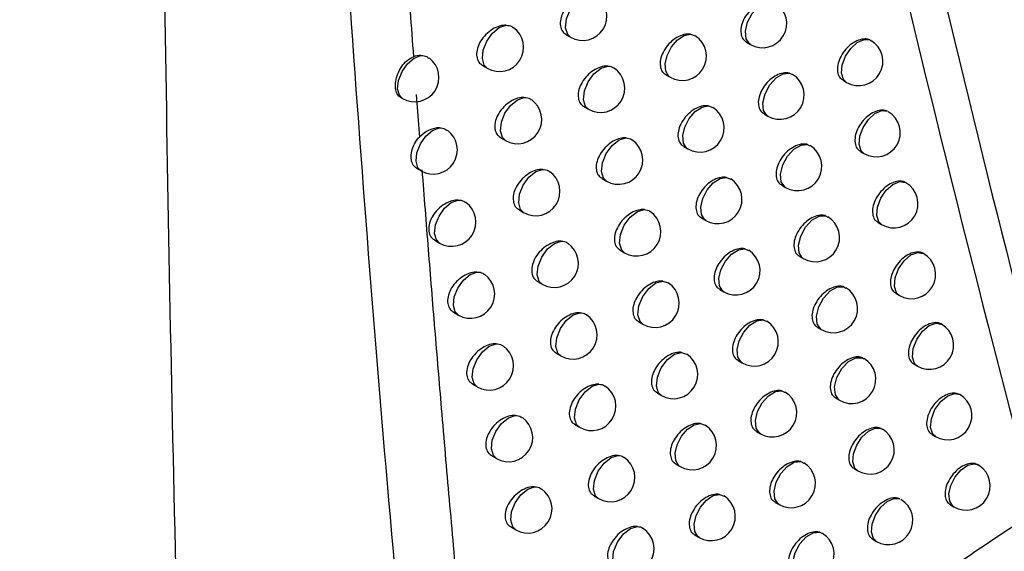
# Model space of a CAD drawing. Header units: millimetres. Extents: x 15358 to 16483, y 10132 to 11382.
# Tile 157 of 166: x 16288 to 16308, y 10998 to 11009. Entities that reach past the tile are written whole.
import ezdxf

# ---------------------------------------------------------------- set-up
doc = ezdxf.new("R2010")
doc.units = ezdxf.units.MM

msp = doc.modelspace()

# ---------------------------------------------------------------- linework, layer by layer
at = {"color": 7, "linetype": 'Continuous', "lineweight": 25}
for p, q in [((16299.222, 11009.062), (16299.313, 11009.01)), ((16301.788, 11009.073), (16301.885, 11009.036)), ((16305.492, 11008.954), (16305.512, 11008.938)), ((16302.945, 11008.906), (16303.025, 11008.86)), ((16297.497, 11008.425), (16297.593, 11008.37)), ((16301.281, 11008.233), (16301.367, 11008.184)), ((16303.835, 11008.27), (16303.892, 11008.238)), ((16304.937, 11008.121), (16305.011, 11008.079)), ((16295.797, 11007.774), (16295.845, 11007.746)), ((16296.125, 11007.826), (16296.192, 11006.951)), ((16299.59, 11007.577), (16299.681, 11007.524)), ((16302.158, 11007.595), (16302.249, 11007.558)), ((16303.306, 11007.43), (16303.385, 11007.384)), ((16297.872, 11006.936), (16297.967, 11006.881)), ((16301.648, 11006.754), (16301.732, 11006.706)), ((16304.204, 11006.797), (16304.255, 11006.768)), ((16305.297, 11006.652), (16305.37, 11006.61)), ((16296.132, 11006.308), (16296.225, 11006.254)), ((16302.531, 11006.12), (16302.616, 11006.084)), ((16299.963, 11006.095), (16300.052, 11006.043)), ((16303.671, 11005.958), (16303.749, 11005.913)), ((16298.25, 11005.45), (16298.344, 11005.396)), ((16304.577, 11005.328), (16304.622, 11005.301)), ((16302.018, 11005.28), (16302.102, 11005.231)), ((16305.661, 11005.187), (16305.734, 11005.145)), ((16296.509, 11004.822), (16296.609, 11004.765)), ((16300.339, 11004.616), (16300.427, 11004.565)), ((16302.909, 11004.649), (16302.988, 11004.613)), ((16304.04, 11004.49), (16304.117, 11004.446)), ((16298.632, 11003.969), (16298.725, 11003.915)), ((16301.22, 11003.981), (16301.329, 11003.944)), ((16302.392, 11003.809), (16302.475, 11003.761)), ((16304.954, 11003.863), (16304.992, 11003.838)), ((16306.029, 11003.726), (16306.101, 11003.684)), ((16296.898, 11003.337), (16296.996, 11003.28)), ((16300.718, 11003.142), (16300.806, 11003.092)), ((16303.29, 11003.182), (16303.363, 11003.147)), ((16304.413, 11003.026), (16304.489, 11002.982)), ((16299.018, 11002.491), (16299.11, 11002.438)), ((16301.606, 11002.511), (16301.709, 11002.474)), ((16302.77, 11002.341), (16302.852, 11002.294)), ((16305.336, 11002.401), (16305.367, 11002.379)), ((16306.401, 11002.268), (16306.472, 11002.227)), ((16297.29, 11001.856), (16297.387, 11001.8)), ((16301.102, 11001.672), (16301.188, 11001.622)), ((16303.675, 11001.718), (16303.742, 11001.685)), ((16304.789, 11001.565), (16304.865, 11001.522)), ((16301.995, 11001.045), (16302.093, 11001.008)), ((16299.407, 11001.017), (16299.498, 11000.965)), ((16303.152, 11000.878), (16303.233, 11000.831)), ((16305.721, 11000.943), (16305.746, 11000.924)), ((16306.777, 11000.814), (16306.847, 11000.774)), ((16297.685, 11000.378), (16297.781, 11000.323)), ((16304.065, 11000.258), (16304.125, 11000.226)), ((16301.489, 11000.205), (16301.574, 11000.156)), ((16305.17, 11000.109), (16305.245, 11000.066)), ((16299.8, 10999.548), (16299.89, 10999.496)), ((16302.389, 10999.583), (16302.481, 10999.546)), ((16303.538, 10999.418), (16303.617, 10999.373)), ((16307.157, 10999.364), (16307.226, 10999.324)), ((16298.084, 10998.905), (16298.179, 10998.85)), ((16304.458, 10998.802), (16304.512, 10998.772)), ((16301.88, 10998.743), (16301.964, 10998.694)), ((16305.554, 10998.656), (16305.628, 10998.613))]:
    msp.add_line(p, q, dxfattribs=at)
at = {"color": 7, "linetype": 'Continuous', "lineweight": 25, "flags": 128}
for points in [[(16299.313, 11009.01), (16299.253, 11009.068), (16299.211, 11009.207), (16299.23, 11009.386), (16299.306, 11009.575), (16299.427, 11009.741), (16299.571, 11009.855), (16299.714, 11009.899)], [(16303.025, 11008.86), (16303.005, 11008.873), (16302.937, 11008.978), (16302.923, 11009.135), (16302.968, 11009.318), (16303.063, 11009.497), (16303.193, 11009.643), (16303.336, 11009.73), (16303.469, 11009.746)], [(16297.593, 11008.37), (16297.53, 11008.432), (16297.491, 11008.569), (16297.51, 11008.744), (16297.583, 11008.929), (16297.7, 11009.093), (16297.84, 11009.209), (16297.981, 11009.258)], [(16301.367, 11008.184), (16301.341, 11008.202), (16301.277, 11008.307), (16301.265, 11008.459), (16301.307, 11008.635), (16301.396, 11008.809), (16301.519, 11008.953), (16301.657, 11009.046), (16301.788, 11009.073)], [(16305.011, 11008.079), (16304.95, 11008.138), (16304.909, 11008.268), (16304.923, 11008.436), (16304.989, 11008.616), (16305.098, 11008.78), (16305.232, 11008.902), (16305.371, 11008.963), (16305.492, 11008.954)], [(16295.845, 11007.746), (16295.78, 11007.813), (16295.742, 11007.948), (16295.761, 11008.12), (16295.833, 11008.301), (16295.946, 11008.463), (16296.082, 11008.58), (16296.221, 11008.633)], [(16299.681, 11007.524), (16299.621, 11007.582), (16299.578, 11007.721), (16299.597, 11007.901), (16299.674, 11008.091), (16299.796, 11008.257), (16299.941, 11008.372), (16300.085, 11008.414)], [(16303.385, 11007.384), (16303.367, 11007.396), (16303.297, 11007.502), (16303.284, 11007.66), (16303.329, 11007.845), (16303.425, 11008.025), (16303.557, 11008.17), (16303.701, 11008.257), (16303.835, 11008.27)], [(16297.967, 11006.881), (16297.904, 11006.943), (16297.864, 11007.08), (16297.883, 11007.255), (16297.957, 11007.441), (16298.075, 11007.605), (16298.216, 11007.721), (16298.357, 11007.77)], [(16301.732, 11006.706), (16301.708, 11006.723), (16301.643, 11006.828), (16301.631, 11006.981), (16301.673, 11007.158), (16301.763, 11007.333), (16301.887, 11007.477), (16302.026, 11007.569), (16302.158, 11007.595)], [(16305.37, 11006.61), (16305.31, 11006.668), (16305.269, 11006.799), (16305.283, 11006.969), (16305.35, 11007.151), (16305.461, 11007.316), (16305.597, 11007.437), (16305.737, 11007.496), (16305.858, 11007.483)], [(16296.225, 11006.254), (16296.16, 11006.319), (16296.122, 11006.455), (16296.141, 11006.627), (16296.213, 11006.809), (16296.327, 11006.971), (16296.464, 11007.088), (16296.604, 11007.141)], [(16300.052, 11006.043), (16299.993, 11006.1), (16299.95, 11006.239), (16299.969, 11006.42), (16300.046, 11006.611), (16300.169, 11006.778), (16300.315, 11006.892), (16300.459, 11006.932)], [(16303.749, 11005.913), (16303.733, 11005.924), (16303.662, 11006.029), (16303.648, 11006.189), (16303.694, 11006.375), (16303.791, 11006.556), (16303.924, 11006.702), (16304.07, 11006.787), (16304.204, 11006.797)], [(16298.344, 11005.396), (16298.282, 11005.457), (16298.242, 11005.594), (16298.26, 11005.771), (16298.335, 11005.957), (16298.453, 11006.122), (16298.595, 11006.238), (16298.737, 11006.285)], [(16302.102, 11005.231), (16302.079, 11005.248), (16302.013, 11005.352), (16302, 11005.506), (16302.043, 11005.685), (16302.134, 11005.86), (16302.259, 11006.005), (16302.399, 11006.096), (16302.531, 11006.12)], [(16305.734, 11005.145), (16305.675, 11005.201), (16305.632, 11005.334), (16305.646, 11005.506), (16305.715, 11005.69), (16305.828, 11005.855), (16305.966, 11005.976), (16306.107, 11006.032), (16306.228, 11006.014)], [(16296.609, 11004.765), (16296.544, 11004.83), (16296.506, 11004.965), (16296.525, 11005.139), (16296.597, 11005.321), (16296.712, 11005.484), (16296.85, 11005.601), (16296.99, 11005.653)], [(16300.427, 11004.565), (16300.368, 11004.621), (16300.325, 11004.761), (16300.344, 11004.943), (16300.422, 11005.134), (16300.546, 11005.302), (16300.693, 11005.416), (16300.837, 11005.455)], [(16304.117, 11004.446), (16304.103, 11004.455), (16304.03, 11004.561), (16304.016, 11004.722), (16304.063, 11004.909), (16304.162, 11005.092), (16304.296, 11005.237), (16304.443, 11005.321), (16304.577, 11005.328)], [(16298.725, 11003.915), (16298.664, 11003.975), (16298.623, 11004.112), (16298.641, 11004.29), (16298.717, 11004.477), (16298.836, 11004.643), (16298.978, 11004.758), (16299.121, 11004.804)], [(16302.475, 11003.761), (16302.453, 11003.776), (16302.386, 11003.881), (16302.373, 11004.036), (16302.416, 11004.216), (16302.509, 11004.392), (16302.635, 11004.537), (16302.776, 11004.628), (16302.909, 11004.649)], [(16306.101, 11003.684), (16306.043, 11003.739), (16305.999, 11003.872), (16306.014, 11004.046), (16306.085, 11004.232), (16306.2, 11004.399), (16306.34, 11004.519), (16306.482, 11004.572), (16306.602, 11004.55), (16306.602, 11004.55)], [(16296.996, 11003.28), (16296.932, 11003.344), (16296.894, 11003.48), (16296.912, 11003.654), (16296.985, 11003.838), (16297.1, 11004.001), (16297.239, 11004.117), (16297.379, 11004.168)], [(16300.806, 11003.092), (16300.748, 11003.146), (16300.703, 11003.286), (16300.723, 11003.469), (16300.802, 11003.662), (16300.927, 11003.83), (16301.075, 11003.944), (16301.22, 11003.981)], [(16304.489, 11002.982), (16304.476, 11002.99), (16304.403, 11003.096), (16304.388, 11003.258), (16304.435, 11003.447), (16304.536, 11003.631), (16304.672, 11003.777), (16304.821, 11003.859), (16304.954, 11003.863)], [(16299.11, 11002.438), (16299.049, 11002.497), (16299.007, 11002.635), (16299.026, 11002.813), (16299.102, 11003.001), (16299.222, 11003.167), (16299.365, 11003.282), (16299.508, 11003.327)], [(16302.852, 11002.294), (16302.831, 11002.308), (16302.764, 11002.413), (16302.75, 11002.569), (16302.794, 11002.75), (16302.887, 11002.928), (16303.015, 11003.073), (16303.157, 11003.162), (16303.29, 11003.182)], [(16306.472, 11002.227), (16306.415, 11002.28), (16306.37, 11002.414), (16306.385, 11002.591), (16306.458, 11002.779), (16306.575, 11002.947), (16306.718, 11003.066), (16306.861, 11003.116), (16306.981, 11003.088), (16306.981, 11003.088)], [(16297.387, 11001.8), (16297.324, 11001.863), (16297.284, 11001.999), (16297.303, 11002.173), (16297.376, 11002.358), (16297.492, 11002.522), (16297.632, 11002.638), (16297.773, 11002.688)], [(16301.188, 11001.622), (16301.131, 11001.675), (16301.086, 11001.816), (16301.105, 11002), (16301.185, 11002.194), (16301.311, 11002.363), (16301.46, 11002.475), (16301.606, 11002.511)], [(16304.865, 11001.522), (16304.854, 11001.529), (16304.779, 11001.635), (16304.764, 11001.798), (16304.812, 11001.99), (16304.914, 11002.175), (16305.052, 11002.32), (16305.202, 11002.401), (16305.336, 11002.401)], [(16299.498, 11000.965), (16299.438, 11001.023), (16299.396, 11001.161), (16299.414, 11001.34), (16299.491, 11001.529), (16299.612, 11001.696), (16299.756, 11001.811), (16299.899, 11001.854)], [(16303.233, 11000.831), (16303.213, 11000.844), (16303.145, 11000.949), (16303.131, 11001.106), (16303.175, 11001.289), (16303.27, 11001.468), (16303.399, 11001.613), (16303.542, 11001.701), (16303.675, 11001.718)], [(16306.847, 11000.774), (16306.792, 11000.825), (16306.745, 11000.96), (16306.761, 11001.139), (16306.835, 11001.33), (16306.956, 11001.499), (16307.101, 11001.617), (16307.245, 11001.663), (16307.347, 11001.64)], [(16297.781, 11000.323), (16297.719, 11000.385), (16297.679, 11000.521), (16297.697, 11000.697), (16297.771, 11000.882), (16297.888, 11001.046), (16298.028, 11001.163), (16298.169, 11001.212)], [(16301.574, 11000.156), (16301.549, 11000.174), (16301.485, 11000.278), (16301.473, 11000.43), (16301.514, 11000.606), (16301.603, 11000.78), (16301.726, 11000.924), (16301.864, 11001.018), (16301.995, 11001.045)], [(16305.245, 11000.066), (16305.184, 11000.125), (16305.143, 11000.254), (16305.156, 11000.421), (16305.222, 11000.6), (16305.329, 11000.764), (16305.462, 11000.886), (16305.6, 11000.949), (16305.721, 11000.943)], [(16299.89, 10999.496), (16299.83, 10999.552), (16299.787, 10999.691), (16299.806, 10999.871), (16299.883, 11000.061), (16300.005, 11000.228), (16300.151, 11000.343), (16300.294, 11000.385)], [(16303.617, 10999.373), (16303.599, 10999.384), (16303.529, 10999.489), (16303.516, 10999.647), (16303.56, 10999.831), (16303.656, 11000.011), (16303.787, 11000.157), (16303.931, 11000.244), (16304.065, 11000.258)], [(16307.226, 10999.324), (16307.205, 10999.338), (16307.139, 10999.44), (16307.124, 10999.59), (16307.163, 10999.767), (16307.251, 10999.942), (16307.373, 11000.088), (16307.511, 11000.183), (16307.644, 11000.213), (16307.726, 11000.19)], [(16298.179, 10998.85), (16298.117, 10998.911), (16298.077, 10999.048), (16298.095, 10999.224), (16298.169, 10999.41), (16298.287, 10999.575), (16298.429, 10999.691), (16298.57, 10999.739)], [(16301.964, 10998.694), (16301.94, 10998.711), (16301.875, 10998.815), (16301.862, 10998.968), (16301.904, 10999.145), (16301.994, 10999.32), (16302.118, 10999.465), (16302.257, 10999.557), (16302.389, 10999.583)], [(16305.628, 10998.613), (16305.568, 10998.671), (16305.526, 10998.802), (16305.54, 10998.97), (16305.606, 10999.151), (16305.716, 10999.315), (16305.85, 10999.438), (16305.989, 10999.498), (16306.111, 10999.488)], [(16300.285, 10998.03), (16300.226, 10998.086), (16300.183, 10998.225), (16300.202, 10998.406), (16300.279, 10998.598), (16300.402, 10998.765), (16300.549, 10998.879), (16300.693, 10998.92)], [(16304.005, 10997.917), (16303.989, 10997.928), (16303.918, 10998.033), (16303.904, 10998.192), (16303.949, 10998.378), (16304.046, 10998.559), (16304.179, 10998.705), (16304.324, 10998.791), (16304.458, 10998.802)]]:
    msp.add_lwpolyline(points, dxfattribs=at)
at = {"color": 7, "linetype": 'Continuous', "lineweight": 25}
for centre, start, end in [((16299.563, 11009.443), 240.0027, 55.8457), ((16303.275, 11009.293), 240.0027, 58.3895), ((16297.843, 11008.803), 240.0027, 54.8761), ((16301.617, 11008.617), 240.0027, 57.3032), ((16305.261, 11008.512), 240.0027, 59.5295), ((16296.095, 11008.179), 240.0027, 53.8145), ((16299.931, 11007.957), 240.0027, 56.0276), ((16303.635, 11007.817), 240.0027, 58.5812), ((16298.217, 11007.314), 240.0027, 55.0946), ((16301.982, 11007.139), 240.0027, 57.5104), ((16305.62, 11007.043), 240.0027, 59.6469), ((16296.475, 11006.687), 240.0027, 54.0628), ((16300.302, 11006.476), 240.0027, 56.2011), ((16303.999, 11006.346), 240.0027, 58.768), ((16298.594, 11005.829), 240.0027, 55.3064), ((16302.352, 11005.665), 240.0027, 57.7161), ((16305.984, 11005.578), 240.0027, 59.74), ((16296.859, 11005.198), 240.0027, 54.305), ((16300.677, 11004.998), 240.0027, 56.3655), ((16304.367, 11004.879), 240.0027, 58.9487), ((16298.975, 11004.348), 240.0027, 55.5112), ((16302.725, 11004.194), 240.0027, 57.92), ((16306.351, 11004.117), 240.0027, 60.0027), ((16297.246, 11003.713), 240.0027, 54.5412), ((16301.056, 11003.525), 240.0027, 56.8768), ((16304.739, 11003.415), 240.0027, 59.1214), ((16299.36, 11002.871), 240.0027, 55.7087), ((16303.102, 11002.727), 240.0027, 58.1216), ((16306.722, 11002.66), 240.0027, 60.0027), ((16297.637, 11002.233), 240.0027, 54.7711), ((16301.438, 11002.055), 240.0027, 57.0883), ((16305.115, 11001.955), 240.0027, 59.2841), ((16299.748, 11001.398), 240.0027, 55.8984), ((16303.482, 11001.265), 240.0027, 58.3203), ((16307.097, 11001.207), 240.0027, 60.0027), ((16298.031, 11000.756), 240.0027, 54.9945), ((16301.824, 11000.589), 240.0027, 57.2986), ((16305.495, 11000.499), 240.0027, 59.4338), ((16300.14, 10999.929), 240.0027, 56.0798), ((16303.867, 10999.806), 240.0027, 58.5155), ((16307.476, 10999.757), 240.0027, 56.5934), ((16307.476, 10999.757), 56.5934, 60.0027), ((16298.429, 10999.283), 240.0027, 55.2112), ((16302.214, 10999.127), 240.0027, 57.5075), ((16305.878, 10999.046), 240.0027, 59.567), ((16300.535, 10998.463), 240.0027, 56.2525), ((16304.255, 10998.35), 240.0027, 58.7061)]:
    msp.add_arc(centre, 0.5, start, end, dxfattribs=at)
for points, knots in [([(16172.694, 11041.809), (16174.45, 11040.087), (16176.26, 11038.377), (16179.988, 11034.98), (16181.906, 11033.293), (16187.798, 11028.29), (16191.915, 11025.024), (16204.826, 11015.435), (16214.178, 11009.317), (16229.342, 11000.562), (16234.555, 10997.732), (16245.288, 10992.252), (16250.809, 10989.602), (16259.323, 10985.759), (16262.2, 10984.501), (16268.031, 10982.029), (16270.978, 10980.819), (16279.9, 10977.271), (16285.961, 10975.012), (16292.133, 10972.858)], [0, 0, 0, 0, 0.0625, 0.0625, 0.125, 0.125, 0.25, 0.25, 0.5, 0.5, 0.625, 0.625, 0.75, 0.75, 0.8125, 0.8125, 0.875, 0.875, 1, 1, 1, 1]), ([(16297.836, 10977.599), (16297.008, 10984.981), (16295.379, 10999.507), (16294.447, 11014.273), (16293.989, 11021.535)], [0, 0, 0, 0, 0.508241, 1, 1, 1, 1]), ([(16292.133, 10972.858), (16291.71, 10980.883), (16291.402, 10988.914), (16290.986, 11004.995), (16290.878, 11013.044), (16290.821, 11021.119)], [0, 0, 0, 0, 0.5, 0.5, 1, 1, 1, 1]), ([(16295.558, 11016.099), (16295.598, 11015.474), (16295.677, 11014.225), (16295.802, 11012.352), (16295.932, 11010.478), (16296.022, 11009.23), (16296.068, 11008.606)], [0, 0, 0, 0, 0.2494558, 0.4992732, 0.749454, 1, 1, 1, 1]), ([(16299.714, 11009.899), (16299.688, 11009.899), (16299.618, 11009.899), (16299.49, 11009.858), (16299.347, 11009.767), (16299.224, 11009.64), (16299.136, 11009.492), (16299.094, 11009.343), (16299.103, 11009.211), (16299.147, 11009.113), (16299.202, 11009.08), (16299.225, 11009.067)], [0, 0, 0, 0, 0.071156, 0.193686, 0.317814, 0.442013, 0.564615, 0.684661, 0.802422, 0.919217, 1, 1, 1, 1]), ([(16303.469, 11009.746), (16303.468, 11009.746), (16303.429, 11009.755), (16303.341, 11009.755), (16303.201, 11009.706), (16303.063, 11009.611), (16302.946, 11009.482), (16302.862, 11009.334), (16302.822, 11009.184), (16302.83, 11009.051), (16302.873, 11008.954), (16302.926, 11008.923), (16302.948, 11008.911)], [0, 0, 0, 0, 0.0042956, 0.1187499, 0.2346075, 0.3514405, 0.4683508, 0.5843427, 0.6988154, 0.811885, 0.9243235, 1, 1, 1, 1]), ([(16297.981, 11009.258), (16297.96, 11009.258), (16297.894, 11009.256), (16297.772, 11009.219), (16297.625, 11009.13), (16297.499, 11009.003), (16297.41, 11008.856), (16297.367, 11008.707), (16297.376, 11008.575), (16297.421, 11008.477), (16297.477, 11008.444), (16297.5, 11008.43)], [0, 0, 0, 0, 0.055289, 0.180151, 0.306948, 0.433807, 0.558684, 0.680437, 0.799436, 0.917305, 1, 1, 1, 1]), ([(16297.981, 11009.258), (16298.024, 11009.254), (16298.082, 11009.25), (16298.119, 11009.215), (16298.128, 11009.206)], [0, 0, 0, 0, 0.75285, 1, 1, 1, 1]), ([(16301.788, 11009.073), (16301.754, 11009.074), (16301.678, 11009.078), (16301.543, 11009.031), (16301.403, 11008.938), (16301.283, 11008.81), (16301.198, 11008.662), (16301.156, 11008.512), (16301.165, 11008.38), (16301.208, 11008.282), (16301.263, 11008.251), (16301.284, 11008.238)], [0, 0, 0, 0, 0.0943112, 0.2135473, 0.334023, 0.4545764, 0.57393, 0.6913306, 0.8069534, 0.9217973, 1, 1, 1, 1]), ([(16305.492, 11008.954), (16305.477, 11008.96), (16305.427, 11008.978), (16305.324, 11008.975), (16305.186, 11008.924), (16305.052, 11008.828), (16304.937, 11008.698), (16304.856, 11008.549), (16304.816, 11008.398), (16304.824, 11008.265), (16304.867, 11008.169), (16304.919, 11008.139), (16304.94, 11008.127)], [0, 0, 0, 0, 0.047518, 0.157173, 0.267827, 0.379186, 0.490616, 0.601407, 0.711119, 0.819816, 0.928043, 1, 1, 1, 1]), ([(16295.797, 11007.774), (16295.797, 11007.774), (16295.765, 11007.782), (16295.727, 11007.842), (16295.693, 11007.952), (16295.699, 11008.098), (16295.742, 11008.256), (16295.821, 11008.407), (16295.929, 11008.537), (16296.021, 11008.583), (16296.068, 11008.606)], [0, 0, 0, 0, 0.002491, 0.144386, 0.28695, 0.429206, 0.571435, 0.714022, 0.856178, 1, 1, 1, 1]), ([(16296.221, 11008.633), (16296.266, 11008.63), (16296.331, 11008.626), (16296.373, 11008.589), (16296.387, 11008.577)], [0, 0, 0, 0, 0.682857, 1, 1, 1, 1]), ([(16300.085, 11008.414), (16300.058, 11008.414), (16299.986, 11008.414), (16299.858, 11008.372), (16299.715, 11008.281), (16299.592, 11008.154), (16299.505, 11008.006), (16299.464, 11007.857), (16299.472, 11007.724), (16299.516, 11007.627), (16299.571, 11007.595), (16299.593, 11007.581)], [0, 0, 0, 0, 0.074662, 0.196682, 0.320235, 0.443862, 0.565966, 0.685626, 0.803094, 0.919627, 1, 1, 1, 1]), ([(16300.085, 11008.414), (16300.127, 11008.409), (16300.175, 11008.404), (16300.205, 11008.373), (16300.208, 11008.369)], [0, 0, 0, 0, 0.880018, 1, 1, 1, 1]), ([(16303.835, 11008.27), (16303.831, 11008.27), (16303.79, 11008.28), (16303.701, 11008.28), (16303.561, 11008.231), (16303.424, 11008.136), (16303.307, 11008.007), (16303.224, 11007.858), (16303.183, 11007.708), (16303.191, 11007.575), (16303.235, 11007.478), (16303.288, 11007.448), (16303.309, 11007.435)], [0, 0, 0, 0, 0.009967, 0.123796, 0.238962, 0.355059, 0.471233, 0.586536, 0.700395, 0.812915, 0.924829, 1, 1, 1, 1]), ([(16298.357, 11007.77), (16298.335, 11007.769), (16298.268, 11007.768), (16298.145, 11007.73), (16297.999, 11007.64), (16297.874, 11007.514), (16297.785, 11007.367), (16297.743, 11007.217), (16297.751, 11007.085), (16297.796, 11006.987), (16297.852, 11006.954), (16297.875, 11006.941)], [0, 0, 0, 0, 0.058396, 0.18279, 0.309043, 0.435361, 0.559787, 0.681221, 0.800007, 0.917697, 1, 1, 1, 1]), ([(16298.357, 11007.77), (16298.4, 11007.766), (16298.457, 11007.761), (16298.492, 11007.727), (16298.5, 11007.719)], [0, 0, 0, 0, 0.7709756, 1, 1, 1, 1]), ([(16302.158, 11007.595), (16302.123, 11007.596), (16302.045, 11007.6), (16301.908, 11007.552), (16301.769, 11007.46), (16301.649, 11007.331), (16301.564, 11007.183), (16301.524, 11007.033), (16301.532, 11006.901), (16301.575, 11006.803), (16301.629, 11006.772), (16301.651, 11006.76)], [0, 0, 0, 0, 0.098485, 0.217135, 0.336972, 0.456887, 0.575662, 0.692574, 0.807785, 0.922245, 1, 1, 1, 1]), ([(16305.858, 11007.483), (16305.841, 11007.489), (16305.789, 11007.51), (16305.683, 11007.507), (16305.546, 11007.455), (16305.412, 11007.359), (16305.297, 11007.228), (16305.216, 11007.079), (16305.177, 11006.929), (16305.185, 11006.796), (16305.227, 11006.699), (16305.279, 11006.67), (16305.3, 11006.658)], [0, 0, 0, 0, 0.055034, 0.163845, 0.273604, 0.38403, 0.494528, 0.604423, 0.713297, 0.821207, 0.928669, 1, 1, 1, 1]), ([(16296.604, 11007.141), (16296.648, 11007.138), (16296.711, 11007.134), (16296.753, 11007.097), (16296.765, 11007.085)], [0, 0, 0, 0, 0.696563, 1, 1, 1, 1]), ([(16296.132, 11006.309), (16296.107, 11006.328), (16296.054, 11006.368), (16296.019, 11006.479), (16296.021, 11006.619), (16296.066, 11006.772), (16296.13, 11006.886), (16296.18, 11006.939), (16296.192, 11006.951)], [0, 0, 0, 0, 0.1744815, 0.3654251, 0.5580401, 0.7507658, 0.9427352, 1, 1, 1, 1]), ([(16300.459, 11006.932), (16300.431, 11006.933), (16300.358, 11006.934), (16300.229, 11006.891), (16300.087, 11006.799), (16299.965, 11006.672), (16299.878, 11006.524), (16299.836, 11006.375), (16299.844, 11006.242), (16299.889, 11006.144), (16299.943, 11006.112), (16299.966, 11006.1)], [0, 0, 0, 0, 0.078272, 0.199771, 0.32274, 0.445785, 0.567378, 0.686636, 0.803791, 0.920042, 1, 1, 1, 1]), ([(16300.459, 11006.932), (16300.501, 11006.928), (16300.548, 11006.922), (16300.576, 11006.892), (16300.579, 11006.889)], [0, 0, 0, 0, 0.90832, 1, 1, 1, 1]), ([(16304.204, 11006.797), (16304.199, 11006.799), (16304.156, 11006.81), (16304.065, 11006.809), (16303.925, 11006.759), (16303.789, 11006.664), (16303.672, 11006.535), (16303.589, 11006.386), (16303.549, 11006.236), (16303.557, 11006.103), (16303.6, 11006.006), (16303.653, 11005.976), (16303.674, 11005.964)], [0, 0, 0, 0, 0.01587, 0.129047, 0.243496, 0.358832, 0.474246, 0.588835, 0.702051, 0.813991, 0.92535, 1, 1, 1, 1]), ([(16296.243, 11006.276), (16296.286, 11005.729), (16296.371, 11004.633), (16296.505, 11002.992), (16296.649, 11001.272), (16296.805, 10999.462), (16296.919, 10998.2), (16296.976, 10997.564)], [0, 0, 0, 0, 0.187838, 0.375918, 0.564243, 0.780027, 1, 1, 1, 1]), ([(16298.737, 11006.285), (16298.714, 11006.285), (16298.646, 11006.284), (16298.522, 11006.245), (16298.377, 11006.155), (16298.252, 11006.028), (16298.164, 11005.881), (16298.121, 11005.732), (16298.13, 11005.599), (16298.175, 11005.501), (16298.23, 11005.469), (16298.253, 11005.455)], [0, 0, 0, 0, 0.061587, 0.185504, 0.311207, 0.436977, 0.560943, 0.682043, 0.800599, 0.918093, 1, 1, 1, 1]), ([(16298.737, 11006.285), (16298.78, 11006.281), (16298.835, 11006.276), (16298.869, 11006.242), (16298.876, 11006.235)], [0, 0, 0, 0, 0.7904272, 1, 1, 1, 1]), ([(16302.531, 11006.12), (16302.495, 11006.122), (16302.416, 11006.127), (16302.278, 11006.078), (16302.139, 11005.985), (16302.02, 11005.856), (16301.935, 11005.708), (16301.894, 11005.558), (16301.902, 11005.426), (16301.946, 11005.328), (16302, 11005.297), (16302.021, 11005.285)], [0, 0, 0, 0, 0.1028008, 0.2208484, 0.3400307, 0.4592926, 0.5774708, 0.6938732, 0.8086487, 0.9227014, 1, 1, 1, 1]), ([(16306.228, 11006.014), (16306.208, 11006.023), (16306.155, 11006.045), (16306.045, 11006.042), (16305.909, 11005.991), (16305.776, 11005.894), (16305.662, 11005.763), (16305.58, 11005.614), (16305.541, 11005.463), (16305.549, 11005.331), (16305.592, 11005.234), (16305.644, 11005.204), (16305.664, 11005.192)], [0, 0, 0, 0, 0.062954, 0.170875, 0.279692, 0.389142, 0.498662, 0.607615, 0.715602, 0.822677, 0.929323, 1, 1, 1, 1]), ([(16296.99, 11005.653), (16296.972, 11005.652), (16296.908, 11005.65), (16296.787, 11005.615), (16296.64, 11005.527), (16296.512, 11005.4), (16296.422, 11005.254), (16296.379, 11005.105), (16296.387, 11004.973), (16296.433, 11004.874), (16296.489, 11004.841), (16296.512, 11004.827)], [0, 0, 0, 0, 0.0475218, 0.1735492, 0.3017072, 0.4299205, 0.5559303, 0.6784851, 0.7980171, 0.9163255, 1, 1, 1, 1]), ([(16296.99, 11005.653), (16297.034, 11005.65), (16297.096, 11005.645), (16297.136, 11005.609), (16297.147, 11005.598)], [0, 0, 0, 0, 0.711102, 1, 1, 1, 1]), ([(16300.837, 11005.455), (16300.808, 11005.455), (16300.735, 11005.457), (16300.604, 11005.413), (16300.462, 11005.321), (16300.341, 11005.193), (16300.254, 11005.046), (16300.213, 11004.896), (16300.221, 11004.764), (16300.265, 11004.666), (16300.32, 11004.634), (16300.342, 11004.621)], [0, 0, 0, 0, 0.081993, 0.202957, 0.325332, 0.447784, 0.568854, 0.687692, 0.804514, 0.920464, 1, 1, 1, 1]), ([(16300.837, 11005.455), (16300.88, 11005.45), (16300.924, 11005.444), (16300.951, 11005.415), (16300.953, 11005.413)], [0, 0, 0, 0, 0.939329, 1, 1, 1, 1]), ([(16304.577, 11005.328), (16304.57, 11005.33), (16304.526, 11005.343), (16304.432, 11005.342), (16304.293, 11005.292), (16304.157, 11005.196), (16304.041, 11005.066), (16303.958, 11004.918), (16303.918, 11004.768), (16303.926, 11004.635), (16303.969, 11004.538), (16304.022, 11004.508), (16304.043, 11004.495)], [0, 0, 0, 0, 0.022024, 0.134519, 0.248223, 0.362773, 0.4774, 0.591246, 0.703789, 0.815116, 0.925887, 1, 1, 1, 1]), ([(16299.121, 11004.804), (16299.097, 11004.804), (16299.028, 11004.803), (16298.903, 11004.764), (16298.759, 11004.673), (16298.634, 11004.546), (16298.546, 11004.399), (16298.504, 11004.25), (16298.512, 11004.118), (16298.557, 11004.019), (16298.612, 11003.987), (16298.635, 11003.974)], [0, 0, 0, 0, 0.064867, 0.188297, 0.313442, 0.438659, 0.562153, 0.682905, 0.801213, 0.918494, 1, 1, 1, 1]), ([(16299.121, 11004.804), (16299.164, 11004.8), (16299.217, 11004.795), (16299.249, 11004.762), (16299.256, 11004.756)], [0, 0, 0, 0, 0.811366, 1, 1, 1, 1]), ([(16302.909, 11004.649), (16302.87, 11004.652), (16302.79, 11004.657), (16302.651, 11004.607), (16302.513, 11004.514), (16302.394, 11004.385), (16302.31, 11004.237), (16302.269, 11004.087), (16302.277, 11003.954), (16302.32, 11003.857), (16302.374, 11003.826), (16302.396, 11003.814)], [0, 0, 0, 0, 0.107267, 0.224694, 0.343206, 0.461797, 0.57936, 0.695231, 0.809547, 0.923168, 1, 1, 1, 1]), ([(16306.602, 11004.55), (16306.58, 11004.56), (16306.525, 11004.585), (16306.412, 11004.581), (16306.276, 11004.529), (16306.143, 11004.432), (16306.03, 11004.302), (16305.949, 11004.152), (16305.91, 11004.002), (16305.918, 11003.869), (16305.96, 11003.772), (16306.012, 11003.743), (16306.033, 11003.731)], [0, 0, 0, 0, 0.0713266, 0.1783039, 0.2861276, 0.3945516, 0.5030435, 0.6110025, 0.7180499, 0.8242328, 0.9300078, 1, 1, 1, 1]), ([(16297.379, 11004.168), (16297.361, 11004.168), (16297.296, 11004.166), (16297.175, 11004.13), (16297.027, 11004.041), (16296.9, 11003.915), (16296.811, 11003.768), (16296.768, 11003.619), (16296.776, 11003.487), (16296.822, 11003.389), (16296.878, 11003.356), (16296.901, 11003.342)], [0, 0, 0, 0, 0.050463, 0.176037, 0.303659, 0.431342, 0.556919, 0.679184, 0.798542, 0.916713, 1, 1, 1, 1]), ([(16297.379, 11004.168), (16297.423, 11004.165), (16297.484, 11004.161), (16297.522, 11004.125), (16297.533, 11004.115)], [0, 0, 0, 0, 0.7265583, 1, 1, 1, 1]), ([(16301.22, 11003.981), (16301.189, 11003.982), (16301.114, 11003.984), (16300.982, 11003.939), (16300.842, 11003.847), (16300.72, 11003.719), (16300.634, 11003.571), (16300.593, 11003.422), (16300.601, 11003.289), (16300.645, 11003.192), (16300.699, 11003.16), (16300.722, 11003.147)], [0, 0, 0, 0, 0.085829, 0.206247, 0.328015, 0.449863, 0.570395, 0.688796, 0.805265, 0.920893, 1, 1, 1, 1]), ([(16304.954, 11003.863), (16304.945, 11003.866), (16304.9, 11003.879), (16304.804, 11003.878), (16304.665, 11003.828), (16304.53, 11003.732), (16304.414, 11003.602), (16304.331, 11003.453), (16304.291, 11003.303), (16304.299, 11003.17), (16304.342, 11003.074), (16304.395, 11003.043), (16304.416, 11003.031)], [0, 0, 0, 0, 0.028447, 0.140228, 0.2531579, 0.3668931, 0.4807041, 0.5937778, 0.7056143, 0.8162942, 0.9264407, 1, 1, 1, 1]), ([(16299.508, 11003.327), (16299.483, 11003.327), (16299.414, 11003.327), (16299.287, 11003.286), (16299.144, 11003.196), (16299.02, 11003.068), (16298.932, 11002.921), (16298.89, 11002.772), (16298.898, 11002.64), (16298.943, 11002.541), (16298.998, 11002.509), (16299.021, 11002.496)], [0, 0, 0, 0, 0.0682378, 0.1911725, 0.3157528, 0.4404071, 0.5634193, 0.6838076, 0.8018503, 0.9188983, 1, 1, 1, 1]), ([(16299.508, 11003.327), (16299.551, 11003.323), (16299.602, 11003.318), (16299.634, 11003.286), (16299.639, 11003.28)], [0, 0, 0, 0, 0.833979, 1, 1, 1, 1]), ([(16303.29, 11003.182), (16303.25, 11003.185), (16303.169, 11003.192), (16303.028, 11003.14), (16302.89, 11003.047), (16302.772, 11002.918), (16302.688, 11002.77), (16302.647, 11002.619), (16302.655, 11002.487), (16302.699, 11002.39), (16302.752, 11002.359), (16302.774, 11002.346)], [0, 0, 0, 0, 0.111894, 0.228681, 0.346504, 0.464407, 0.581334, 0.696651, 0.810482, 0.923645, 1, 1, 1, 1]), ([(16306.981, 11003.088), (16306.956, 11003.1), (16306.899, 11003.128), (16306.783, 11003.124), (16306.647, 11003.072), (16306.515, 11002.975), (16306.401, 11002.844), (16306.321, 11002.695), (16306.282, 11002.544), (16306.29, 11002.411), (16306.332, 11002.314), (16306.384, 11002.285), (16306.405, 11002.273)], [0, 0, 0, 0, 0.080211, 0.186185, 0.292958, 0.400298, 0.507705, 0.614611, 0.720658, 0.825888, 0.930729, 1, 1, 1, 1]), ([(16297.773, 11002.688), (16297.753, 11002.688), (16297.687, 11002.686), (16297.565, 11002.649), (16297.419, 11002.56), (16297.292, 11002.433), (16297.203, 11002.287), (16297.16, 11002.138), (16297.169, 11002.005), (16297.214, 11001.907), (16297.27, 11001.874), (16297.293, 11001.861)], [0, 0, 0, 0, 0.053479, 0.178592, 0.305675, 0.432821, 0.557957, 0.67992, 0.799088, 0.917103, 1, 1, 1, 1]), ([(16297.773, 11002.688), (16297.816, 11002.685), (16297.875, 11002.68), (16297.912, 11002.645), (16297.922, 11002.636)], [0, 0, 0, 0, 0.743033, 1, 1, 1, 1]), ([(16301.606, 11002.511), (16301.573, 11002.512), (16301.498, 11002.515), (16301.365, 11002.469), (16301.224, 11002.377), (16301.104, 11002.248), (16301.018, 11002.101), (16300.977, 11001.951), (16300.985, 11001.819), (16301.029, 11001.721), (16301.083, 11001.69), (16301.105, 11001.677)], [0, 0, 0, 0, 0.089788, 0.209644, 0.330794, 0.452024, 0.572004, 0.689949, 0.806045, 0.921328, 1, 1, 1, 1]), ([(16305.336, 11002.401), (16305.325, 11002.405), (16305.277, 11002.42), (16305.179, 11002.418), (16305.041, 11002.368), (16304.906, 11002.272), (16304.79, 11002.142), (16304.708, 11001.993), (16304.668, 11001.842), (16304.676, 11001.71), (16304.719, 11001.613), (16304.772, 11001.583), (16304.793, 11001.571)], [0, 0, 0, 0, 0.035162, 0.146194, 0.258318, 0.371207, 0.484171, 0.596439, 0.707534, 0.817529, 0.927014, 1, 1, 1, 1]), ([(16299.899, 11001.854), (16299.873, 11001.854), (16299.803, 11001.854), (16299.675, 11001.813), (16299.532, 11001.722), (16299.409, 11001.594), (16299.322, 11001.447), (16299.28, 11001.298), (16299.288, 11001.165), (16299.333, 11001.068), (16299.388, 11001.035), (16299.41, 11001.022)], [0, 0, 0, 0, 0.071706, 0.194134, 0.318141, 0.442225, 0.564743, 0.684753, 0.802511, 0.919308, 1, 1, 1, 1]), ([(16299.899, 11001.854), (16299.942, 11001.85), (16299.992, 11001.844), (16300.022, 11001.813), (16300.026, 11001.809)], [0, 0, 0, 0, 0.858486, 1, 1, 1, 1]), ([(16303.675, 11001.718), (16303.675, 11001.718), (16303.636, 11001.727), (16303.549, 11001.727), (16303.409, 11001.678), (16303.271, 11001.583), (16303.153, 11001.454), (16303.07, 11001.306), (16303.029, 11001.156), (16303.037, 11001.023), (16303.081, 11000.926), (16303.134, 11000.895), (16303.155, 11000.883)], [0, 0, 0, 0, 0.002014, 0.116715, 0.232838, 0.34995, 0.467142, 0.583409, 0.698144, 0.811461, 0.924136, 1, 1, 1, 1]), ([(16307.363, 11001.629), (16307.336, 11001.643), (16307.278, 11001.675), (16307.157, 11001.671), (16307.022, 11001.618), (16306.89, 11001.521), (16306.777, 11001.39), (16306.697, 11001.24), (16306.658, 11001.09), (16306.666, 11000.957), (16306.708, 11000.86), (16306.76, 11000.831), (16306.78, 11000.819)], [0, 0, 0, 0, 0.089684, 0.194586, 0.300241, 0.406432, 0.512687, 0.618473, 0.72345, 0.827655, 0.931492, 1, 1, 1, 1]), ([(16298.169, 11001.212), (16298.149, 11001.211), (16298.082, 11001.21), (16297.959, 11001.172), (16297.814, 11001.083), (16297.688, 11000.956), (16297.599, 11000.809), (16297.556, 11000.66), (16297.565, 11000.528), (16297.61, 11000.429), (16297.665, 11000.397), (16297.688, 11000.383)], [0, 0, 0, 0, 0.056573, 0.181219, 0.307756, 0.434361, 0.559046, 0.680693, 0.799653, 0.917497, 1, 1, 1, 1]), ([(16298.169, 11001.212), (16298.213, 11001.208), (16298.27, 11001.203), (16298.306, 11001.169), (16298.315, 11001.16)], [0, 0, 0, 0, 0.760639, 1, 1, 1, 1]), ([(16301.995, 11001.045), (16301.962, 11001.046), (16301.885, 11001.05), (16301.751, 11001.003), (16301.611, 11000.91), (16301.491, 11000.782), (16301.405, 11000.634), (16301.364, 11000.484), (16301.372, 11000.352), (16301.416, 11000.254), (16301.47, 11000.223), (16301.492, 11000.21)], [0, 0, 0, 0, 0.0938741, 0.2131543, 0.333673, 0.4542733, 0.5736839, 0.6911543, 0.8068546, 0.9217721, 1, 1, 1, 1]), ([(16305.721, 11000.943), (16305.708, 11000.948), (16305.659, 11000.964), (16305.558, 11000.962), (16305.42, 11000.911), (16305.286, 11000.815), (16305.171, 11000.685), (16305.089, 11000.536), (16305.049, 11000.386), (16305.057, 11000.253), (16305.1, 11000.156), (16305.152, 11000.126), (16305.173, 11000.114)], [0, 0, 0, 0, 0.042193, 0.15244, 0.263722, 0.375731, 0.487814, 0.59924, 0.709555, 0.818826, 0.927608, 1, 1, 1, 1]), ([(16300.294, 11000.385), (16300.267, 11000.385), (16300.195, 11000.386), (16300.067, 11000.343), (16299.925, 11000.252), (16299.802, 11000.125), (16299.715, 10999.977), (16299.673, 10999.828), (16299.681, 10999.695), (16299.726, 10999.597), (16299.781, 10999.566), (16299.803, 10999.553)], [0, 0, 0, 0, 0.0752751, 0.1971859, 0.3206109, 0.4441145, 0.566127, 0.6857414, 0.8031971, 0.919723, 1, 1, 1, 1]), ([(16300.294, 11000.385), (16300.337, 11000.38), (16300.385, 11000.375), (16300.414, 11000.344), (16300.417, 11000.341)], [0, 0, 0, 0, 0.885147, 1, 1, 1, 1]), ([(16304.065, 11000.258), (16304.062, 11000.259), (16304.022, 11000.268), (16303.933, 11000.268), (16303.793, 11000.219), (16303.656, 11000.124), (16303.539, 10999.995), (16303.455, 10999.846), (16303.415, 10999.696), (16303.423, 10999.564), (16303.466, 10999.466), (16303.519, 10999.436), (16303.541, 10999.424)], [0, 0, 0, 0, 0.0076907, 0.1217664, 0.2371967, 0.3535708, 0.470025, 0.5856024, 0.6997228, 0.8124915, 0.9246436, 1, 1, 1, 1]), ([(16307.751, 11000.173), (16307.721, 11000.19), (16307.66, 11000.226), (16307.536, 11000.221), (16307.401, 11000.169), (16307.269, 11000.071), (16307.157, 10999.94), (16307.077, 10999.79), (16307.038, 10999.639), (16307.046, 10999.507), (16307.088, 10999.41), (16307.14, 10999.381), (16307.16, 10999.369)], [0, 0, 0, 0, 0.099847, 0.203596, 0.308054, 0.413017, 0.518044, 0.622631, 0.726457, 0.829555, 0.932304, 1, 1, 1, 1]), ([(16298.57, 10999.739), (16298.548, 10999.739), (16298.481, 10999.738), (16298.357, 10999.699), (16298.212, 10999.609), (16298.087, 10999.482), (16297.998, 10999.335), (16297.956, 10999.186), (16297.964, 10999.054), (16298.009, 10998.956), (16298.065, 10998.923), (16298.087, 10998.91)], [0, 0, 0, 0, 0.059749, 0.183919, 0.309905, 0.435962, 0.560188, 0.681505, 0.80024, 0.917894, 1, 1, 1, 1]), ([(16298.57, 10999.739), (16298.613, 10999.735), (16298.669, 10999.73), (16298.704, 10999.696), (16298.712, 10999.689)], [0, 0, 0, 0, 0.779508, 1, 1, 1, 1]), ([(16302.389, 10999.583), (16302.354, 10999.585), (16302.276, 10999.588), (16302.14, 10999.541), (16302.001, 10999.448), (16301.882, 10999.319), (16301.797, 10999.171), (16301.756, 10999.021), (16301.764, 10998.889), (16301.807, 10998.792), (16301.861, 10998.76), (16301.883, 10998.748)], [0, 0, 0, 0, 0.098096, 0.216784, 0.336657, 0.456613, 0.575438, 0.692414, 0.807696, 0.922224, 1, 1, 1, 1]), ([(16306.111, 10999.488), (16306.095, 10999.494), (16306.045, 10999.513), (16305.941, 10999.51), (16305.804, 10999.459), (16305.67, 10999.362), (16305.555, 10999.232), (16305.473, 10999.083), (16305.434, 10998.933), (16305.442, 10998.8), (16305.484, 10998.703), (16305.537, 10998.673), (16305.557, 10998.661)], [0, 0, 0, 0, 0.049572, 0.158993, 0.269393, 0.380485, 0.491649, 0.602194, 0.711687, 0.820189, 0.928226, 1, 1, 1, 1]), ([(16302.457, 10993.036), (16302.456, 10993.198), (16302.49, 10993.376), (16302.611, 10993.729), (16302.698, 10993.908), (16302.899, 10994.249), (16303.014, 10994.415), (16303.26, 10994.736), (16303.39, 10994.889), (16303.793, 10995.335), (16304.081, 10995.616), (16304.666, 10996.149), (16304.964, 10996.401), (16305.863, 10997.128), (16306.473, 10997.576), (16307.699, 10998.434), (16308.317, 10998.845), (16308.931, 10999.24)], [0, 0, 0, 0, 0.0625, 0.0625, 0.125, 0.125, 0.1875, 0.1875, 0.25, 0.25, 0.375, 0.375, 0.5, 0.5, 0.75, 0.75, 1, 1, 1, 1]), ([(16300.693, 10998.92), (16300.664, 10998.92), (16300.592, 10998.921), (16300.462, 10998.878), (16300.321, 10998.786), (16300.198, 10998.659), (16300.112, 10998.511), (16300.07, 10998.362), (16300.078, 10998.229), (16300.123, 10998.131), (16300.177, 10998.1), (16300.199, 10998.087)], [0, 0, 0, 0, 0.078951, 0.200332, 0.323165, 0.446079, 0.567573, 0.686775, 0.803909, 0.920144, 1, 1, 1, 1]), ([(16300.693, 10998.92), (16300.735, 10998.915), (16300.781, 10998.909), (16300.809, 10998.88), (16300.812, 10998.877)], [0, 0, 0, 0, 0.914271, 1, 1, 1, 1]), ([(16304.458, 10998.802), (16304.453, 10998.803), (16304.412, 10998.814), (16304.321, 10998.813), (16304.181, 10998.764), (16304.045, 10998.669), (16303.928, 10998.539), (16303.845, 10998.391), (16303.805, 10998.24), (16303.813, 10998.108), (16303.856, 10998.011), (16303.909, 10997.98), (16303.93, 10997.968)], [0, 0, 0, 0, 0.013597, 0.127021, 0.241733, 0.357346, 0.473038, 0.5879, 0.701378, 0.813567, 0.925166, 1, 1, 1, 1])]:
    msp.add_open_spline(points, degree=3, knots=knots, dxfattribs=at)
for points in [[(16302.443, 11026.924), (16304.371, 11017.489), (16306.538, 11008.25), (16308.931, 10999.24)], [(16303.375, 11026.227), (16305.156, 11017.533), (16307.139, 11009.016), (16309.315, 11000.681)], [(16296.221, 11008.633), (16296.172, 11008.633), (16296.12, 11008.624), (16296.068, 11008.606)], [(16296.604, 11007.141), (16296.47, 11007.142), (16296.312, 11007.07), (16296.192, 11006.951)]]:
    msp.add_open_spline(points, degree=3, dxfattribs=at)

doc.saveas('drawing.dxf')
